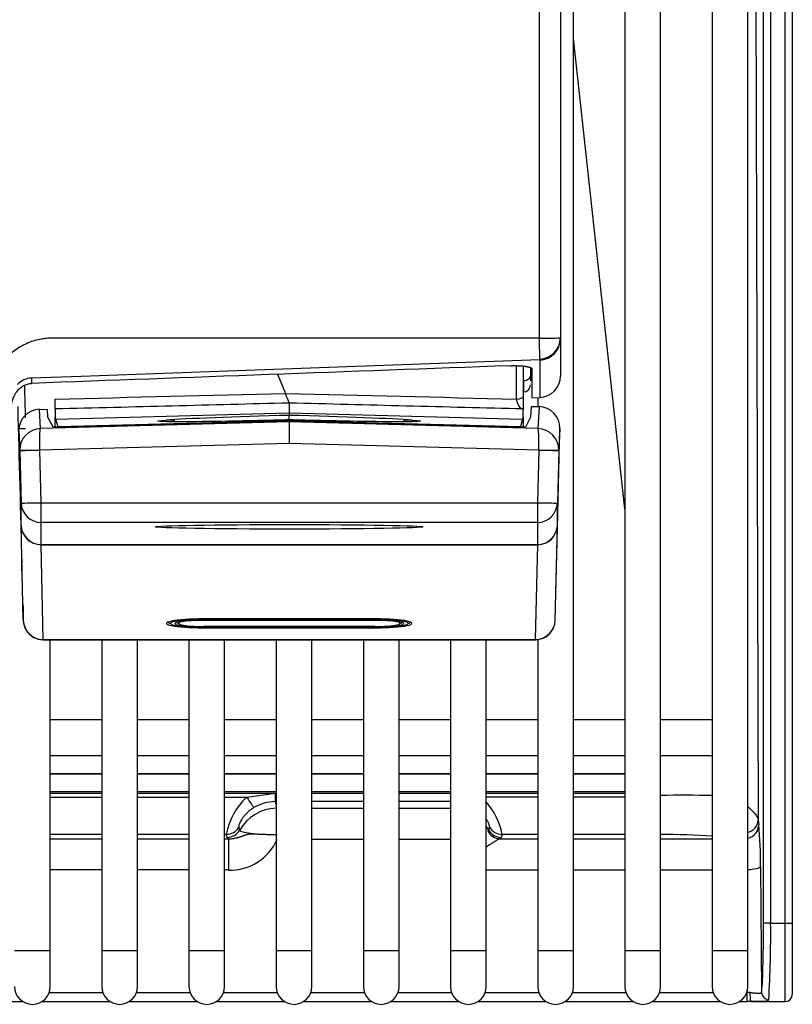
# Model space of a CAD drawing. Header units: millimetres. Extents: x 47 to 352, y 19 to 432.
# Tile 6 of 31: x 143 to 154, y 19 to 33. Entities that reach past the tile are written whole.
import ezdxf

# ---------------------------------------------------------------- set-up
doc = ezdxf.new("R2010")
doc.units = ezdxf.units.MM
doc.layers.add('146338PRO-HÜLLEN', color=7, linetype='Continuous')
doc.layers.add('Standard', color=7, linetype='Continuous')

# ---------------------------------------------------------------- blocks, each defined once
blk = doc.blocks.new('SE1')
at = {"layer": '146338PRO-HÜLLEN', "color": 7, "linetype": 'Continuous'}
for p, q in [((150.772, 40.988), (150.772, 28.246)), ((151.072, 40.988), (151.072, 28.249)), ((151.254, 19.658), (151.254, 40.988)), ((151.976, 40.358), (151.976, 19.658)), ((152.476, 19.658), (152.476, 40.358)), ((153.198, 40.358), (153.198, 19.658)), ((153.698, 19.658), (153.698, 40.358)), ((153.918, 20.046), (153.918, 39.756)), ((154.018, 39.756), (154.018, 20.046)), ((154.222, 20.046), (154.222, 39.756)), ((154.322, 39.756), (154.322, 20.046)), ((153.796, 38.759), (153.844, 21.49)), ((151.976, 25.854), (151.254, 32.446)), ((151.072, 28.249), (151.072, 28.234)), ((151.072, 28.234), (151.072, 27.714)), ((150.782, 27.94), (146.926, 27.802)), ((150.782, 27.94), (150.782, 27.414)), ((146.926, 27.802), (144.357, 27.71)), ((150.454, 27.392), (150.454, 27.86)), ((150.552, 27.854), (150.552, 27.429)), ((150.652, 27.834), (150.652, 27.726)), ((150.672, 27.815), (150.672, 27.41)), ((144.357, 27.71), (143.661, 27.686)), ((143.661, 27.686), (143.661, 27.612)), ((147.107, 27.74), (147.218, 27.47)), ((150.652, 27.726), (150.652, 27.648)), ((150.555, 27.492), (150.559, 27.492)), ((143.992, 27.253), (143.992, 27.392)), ((147.271, 27.34), (147.272, 27.339)), ((147.272, 27.338), (147.272, 27.339)), ((147.272, 27.336), (147.272, 27.199)), ((147.272, 27.336), (147.272, 27.336)), ((150.552, 27.429), (150.552, 27.248)), ((150.672, 27.41), (150.782, 27.414)), ((150.754, 27.413), (150.754, 27.287)), ((143.773, 27.248), (143.883, 27.251)), ((143.787, 26.98), (143.773, 27.248)), ((143.889, 27.14), (143.883, 27.251)), ((143.992, 27.253), (143.992, 27.139)), ((144.001, 27.109), (147.272, 27.199)), ((147.272, 27.199), (147.272, 27.163)), ((147.272, 27.199), (150.542, 27.109)), ((150.552, 27.139), (150.552, 27.253)), ((150.662, 27.29), (150.654, 27.14)), ((150.662, 27.29), (150.772, 27.287)), ((150.772, 27.287), (150.756, 26.98)), ((150.772, 27.287), (150.772, 27.287)), ((147.272, 27.071), (143.787, 26.98)), ((143.961, 27), (143.889, 27.14)), ((147.272, 27.086), (143.961, 27)), ((144.001, 27.109), (143.992, 27.139)), ((143.992, 27), (143.992, 27.139)), ((144.033, 27.002), (144.001, 27.109)), ((147.272, 27.087), (144.033, 27.002)), ((147.272, 27.1), (147.272, 27.087)), ((150.51, 27.002), (147.272, 27.087)), ((147.272, 27.071), (147.272, 27.086)), ((150.582, 27), (147.272, 27.086)), ((147.272, 27.071), (147.272, 26.769)), ((150.756, 26.98), (147.272, 27.071)), ((150.542, 27.109), (150.51, 27.002)), ((150.552, 27.139), (150.542, 27.109)), ((150.552, 27.139), (150.552, 27)), ((150.654, 27.14), (150.582, 27)), ((143.481, 26.943), (143.495, 26.672)), ((144.033, 27.002), (144.033, 27.001)), ((150.51, 27.002), (150.51, 27.001)), ((151.033, 25.586), (151.064, 26.979)), ((151.064, 26.979), (151.048, 26.672)), ((143.495, 26.672), (143.514, 25.934)), ((147.272, 26.769), (143.775, 26.677)), ((143.794, 25.939), (143.775, 26.677)), ((143.775, 26.677), (143.775, 26.677)), ((150.768, 26.677), (147.272, 26.769)), ((150.768, 26.677), (150.749, 25.939)), ((150.768, 26.677), (150.768, 26.677)), ((151.048, 26.672), (151.029, 25.934)), ((143.514, 25.626), (143.514, 25.934)), ((143.794, 25.939), (150.749, 25.939)), ((143.794, 25.662), (143.794, 25.939)), ((150.749, 25.939), (150.749, 25.662)), ((151.029, 25.626), (151.029, 25.934)), ((143.544, 24.291), (143.515, 25.622)), ((143.794, 25.353), (143.794, 25.662)), ((150.749, 25.662), (143.794, 25.662)), ((150.749, 25.662), (150.749, 25.353)), ((150.999, 24.291), (151.029, 25.622)), ((150.999, 24.291), (151.033, 25.586)), ((143.794, 25.353), (150.749, 25.353)), ((143.824, 24.021), (143.794, 25.351)), ((143.794, 25.351), (150.749, 25.351)), ((150.749, 25.351), (150.719, 24.021)), ((143.538, 24.522), (143.54, 24.468)), ((143.54, 24.468), (143.544, 24.291)), ((148.481, 24.31), (146.061, 24.31)), ((146.061, 24.31), (146.061, 24.31)), ((146.061, 24.31), (148.481, 24.31)), ((146.072, 24.304), (146.072, 24.31)), ((146.072, 24.304), (148.472, 24.304)), ((148.472, 24.297), (146.072, 24.297)), ((146.072, 24.297), (146.072, 24.297)), ((146.072, 24.297), (148.472, 24.297)), ((146.072, 24.291), (146.072, 24.297)), ((146.072, 24.291), (148.472, 24.291)), ((148.472, 24.31), (148.472, 24.304)), ((148.472, 24.297), (148.472, 24.297)), ((148.472, 24.297), (148.472, 24.291)), ((148.481, 24.31), (148.481, 24.31)), ((145.586, 24.27), (145.586, 24.267)), ((146.061, 24.19), (146.061, 24.185)), ((146.061, 24.185), (148.481, 24.185)), ((146.072, 24.198), (146.072, 24.204)), ((148.472, 24.204), (146.072, 24.204)), ((146.072, 24.204), (146.072, 24.204)), ((146.072, 24.204), (148.472, 24.204)), ((146.072, 24.198), (148.472, 24.198)), ((148.472, 24.19), (146.072, 24.19)), ((146.072, 24.19), (146.072, 24.19)), ((146.072, 24.19), (148.472, 24.19)), ((148.472, 24.198), (148.472, 24.204)), ((148.472, 24.204), (148.472, 24.204)), ((148.472, 24.19), (148.472, 24.19)), ((148.481, 24.19), (148.481, 24.185)), ((148.957, 24.267), (148.957, 24.27)), ((143.821, 24.018), (150.723, 24.018)), ((143.824, 24.021), (143.825, 24.02)), ((143.825, 24.02), (150.719, 24.02)), ((143.922, 19.658), (143.922, 24.018)), ((144.644, 24.018), (144.644, 19.658)), ((145.144, 19.658), (145.144, 24.018)), ((145.866, 24.018), (145.866, 19.658)), ((146.366, 19.658), (146.366, 24.018)), ((147.088, 24.018), (147.088, 19.658)), ((147.588, 19.658), (147.588, 24.018)), ((148.31, 24.018), (148.31, 19.658)), ((148.81, 19.658), (148.81, 24.018)), ((149.532, 24.018), (149.532, 19.658)), ((150.032, 19.658), (150.032, 24.018)), ((150.719, 24.02), (150.719, 24.021)), ((150.754, 24.024), (150.754, 19.658)), ((144.644, 22.898), (143.922, 22.898)), ((145.866, 22.898), (145.144, 22.898)), ((147.088, 22.898), (146.366, 22.898)), ((148.31, 22.898), (147.588, 22.898)), ((149.532, 22.898), (148.81, 22.898)), ((150.754, 22.898), (150.032, 22.898)), ((151.976, 22.898), (151.254, 22.898)), ((153.198, 22.898), (152.476, 22.898)), ((143.922, 22.398), (144.644, 22.398)), ((145.144, 22.398), (145.866, 22.398)), ((146.366, 22.398), (147.088, 22.398)), ((147.588, 22.398), (148.31, 22.398)), ((148.81, 22.398), (149.532, 22.398)), ((150.032, 22.398), (150.754, 22.398)), ((151.254, 22.398), (151.976, 22.398)), ((152.476, 22.398), (153.198, 22.398)), ((143.922, 22.142), (144.644, 22.142)), ((144.644, 22.132), (143.922, 22.132)), ((145.144, 22.142), (145.866, 22.142)), ((145.866, 22.132), (145.144, 22.132)), ((146.366, 22.142), (147.088, 22.142)), ((147.088, 22.132), (146.366, 22.132)), ((147.588, 22.142), (148.31, 22.142)), ((148.31, 22.132), (147.588, 22.132)), ((148.81, 22.142), (149.532, 22.142)), ((149.532, 22.132), (148.81, 22.132)), ((150.032, 22.142), (150.754, 22.142)), ((150.754, 22.132), (150.032, 22.132)), ((151.254, 22.142), (151.976, 22.142)), ((151.976, 22.132), (151.254, 22.132)), ((143.922, 21.89), (144.644, 21.89)), ((143.922, 21.869), (144.644, 21.869)), ((143.922, 21.813), (144.644, 21.813)), ((145.144, 21.89), (145.866, 21.89)), ((145.144, 21.869), (145.866, 21.869)), ((145.144, 21.813), (145.866, 21.813)), ((146.366, 21.89), (147.088, 21.89)), ((146.366, 21.869), (147.074, 21.869)), ((146.366, 21.813), (146.677, 21.813)), ((146.677, 21.813), (147.074, 21.868)), ((147.074, 21.869), (147.088, 21.869)), ((147.074, 21.868), (147.088, 21.868)), ((147.588, 21.89), (148.31, 21.89)), ((147.588, 21.869), (148.31, 21.869)), ((147.588, 21.868), (148.31, 21.868)), ((148.81, 21.89), (149.532, 21.89)), ((148.81, 21.869), (149.532, 21.869)), ((148.81, 21.868), (149.532, 21.868)), ((150.032, 21.89), (150.754, 21.89)), ((150.032, 21.869), (150.754, 21.869)), ((150.754, 21.813), (150.032, 21.813)), ((151.254, 21.89), (151.976, 21.89)), ((151.254, 21.869), (151.976, 21.869)), ((151.976, 21.813), (151.254, 21.813)), ((147.088, 21.749), (147.074, 21.749)), ((147.074, 21.749), (147.088, 21.701)), ((148.31, 21.749), (147.588, 21.749)), ((149.532, 21.749), (148.81, 21.749)), ((147.588, 21.658), (148.31, 21.658)), ((148.81, 21.658), (149.532, 21.658)), ((153.844, 21.49), (153.851, 21.429)), ((144.644, 21.289), (143.922, 21.289)), ((145.866, 21.289), (145.144, 21.289)), ((146.39, 21.289), (146.366, 21.289)), ((146.401, 21.248), (146.39, 21.289)), ((146.564, 21.392), (146.576, 21.35)), ((150.067, 21.35), (150.079, 21.392)), ((150.254, 21.289), (150.242, 21.248)), ((150.754, 21.289), (150.254, 21.289)), ((151.976, 21.289), (151.254, 21.289)), ((143.922, 21.23), (144.644, 21.23)), ((145.144, 21.23), (145.866, 21.23)), ((146.366, 21.23), (146.421, 21.23)), ((146.421, 21.23), (146.421, 20.791)), ((148.31, 21.217), (147.588, 21.217)), ((149.532, 21.217), (148.81, 21.217)), ((150.222, 21.23), (150.754, 21.23)), ((151.254, 21.23), (151.976, 21.23)), ((152.476, 21.23), (153.198, 21.23)), ((153.875, 20.842), (153.892, 19.074)), ((144.644, 20.791), (143.922, 20.791)), ((145.866, 20.791), (145.144, 20.791)), ((146.421, 20.791), (146.366, 20.791)), ((150.754, 20.79), (150.032, 20.79)), ((151.976, 20.79), (151.254, 20.79)), ((153.198, 20.79), (152.476, 20.79)), ((154.018, 20.046), (153.918, 20.046)), ((154.018, 20.046), (154.222, 20.046)), ((154.222, 20.046), (154.322, 20.046)), ((154.222, 18.946), (154.222, 20.046)), ((154.322, 20.046), (154.322, 19.046)), ((143.922, 19.658), (143.422, 19.658)), ((143.922, 19.158), (143.922, 19.658)), ((145.144, 19.658), (144.644, 19.658)), ((144.644, 19.658), (144.644, 19.158)), ((145.144, 19.158), (145.144, 19.658)), ((146.366, 19.658), (145.866, 19.658)), ((145.866, 19.658), (145.866, 19.158)), ((146.366, 19.158), (146.366, 19.658)), ((147.588, 19.658), (147.088, 19.658)), ((147.088, 19.658), (147.088, 19.158)), ((147.588, 19.158), (147.588, 19.658)), ((148.81, 19.658), (148.31, 19.658)), ((148.31, 19.658), (148.31, 19.158)), ((148.81, 19.158), (148.81, 19.658)), ((150.032, 19.658), (149.532, 19.658)), ((149.532, 19.658), (149.532, 19.158)), ((150.032, 19.158), (150.032, 19.658)), ((151.254, 19.658), (150.754, 19.658)), ((150.754, 19.658), (150.754, 19.158)), ((151.254, 19.158), (151.254, 19.658)), ((152.476, 19.658), (151.976, 19.658)), ((151.976, 19.658), (151.976, 19.158)), ((152.476, 19.158), (152.476, 19.658)), ((153.698, 19.658), (153.198, 19.658)), ((153.198, 19.658), (153.198, 19.158)), ((153.698, 19.158), (153.698, 19.658)), ((143.907, 19.074), (144.658, 19.074)), ((145.129, 19.074), (145.88, 19.074)), ((146.351, 19.074), (147.102, 19.074)), ((147.573, 19.074), (148.324, 19.074)), ((148.795, 19.074), (149.546, 19.074)), ((150.017, 19.074), (150.768, 19.074)), ((151.239, 19.074), (151.99, 19.074)), ((152.461, 19.074), (153.212, 19.074)), ((153.683, 19.074), (153.691, 19.074)), ((153.691, 19.074), (153.691, 19.101)), ((153.691, 18.948), (153.691, 19.074)), ((142.584, 18.948), (143.537, 18.948)), ((143.806, 18.948), (144.759, 18.948)), ((145.028, 18.948), (145.981, 18.948)), ((146.25, 18.948), (147.203, 18.948)), ((147.472, 18.948), (148.425, 18.948)), ((148.694, 18.948), (149.647, 18.948)), ((149.916, 18.948), (150.869, 18.948)), ((151.138, 18.948), (152.091, 18.948)), ((152.36, 18.948), (153.313, 18.948)), ((153.582, 18.948), (153.691, 18.948)), ((153.86, 18.946), (154.222, 18.946))]:
    blk.add_line(p, q, dxfattribs=at)
for centre, radius, start, end in [((150.839, 37.738), 9.492, 269.5952, 271.4062), ((267.434, 31.764), 116.716, 181.72716, 181.87157), ((150.772, 28.252), 0.3, 271.7284, 359.4217), ((150.766, 28.245), 0.306, 273.0141, 0.7035), ((150.775, 28.237), 0.297, 271.4568, 359.5644), ((147.644, 27.643), 3.152, 5.5809, 5.6191), ((147.644, 27.643), 3.152, 5.4688, 5.5809), ((147.644, 27.643), 3.152, 5.3937, 5.4688), ((143.672, 27.389), 0.297, 92.1537, 135.3302), ((143.637, 28.181), 0.569, 272.0275, 272.4541), ((150.772, 27.714), 0.3, 272, 0), ((542.729, 37.286), 399.287, 181.39282, 181.45785), ((150.552, 27.592), 0.1, 270.1225, 0.011), ((121.25, 26.869), 26.023, 0.4584, 0.6491), ((143.55, 28.033), 1.053, 266.1545, 271.3931), ((143.795, 26.68), 0.3, 91.5783, 180.983), ((150.748, 26.68), 0.3, 359.015, 88.4237), ((143.795, 26.68), 0.3, 181.0003, 181.4993), ((150.748, 26.68), 0.3, 358.5007, 358.9997), ((143.823, 24.3), 0.279, 181.7112, 270.2286), ((150.72, 24.3), 0.279, 269.7714, 358.2888), ((143.824, 24.298), 0.28, 182.1025, 239.6949), ((150.719, 24.298), 0.28, 301.6113, 344.2727), ((143.819, 24.294), 0.273, 238.6567, 245.0957), ((143.819, 24.294), 0.273, 269.4753, 271.5346), ((152.11, 24.247), 1.41, 189.2625, 189.348), ((150.724, 24.294), 0.273, 294.9044, 301.3433), ((147.314, 21.123), 0.94, 132.7471, 169.799), ((202.468, 21.809), 55.395, 179.9383, 180.0617), ((152.819, 8.467), 13.372, 88.355, 91.4713), ((147.077, 21.17), 0.579, 90.2635, 121.2507), ((149.324, 21.12), 0.945, 10.3034, 41.9755), ((153.657, 21.501), 0.187, 280.9754, 356.5507), ((153.652, 21.43), 0.2, 283.5869, 359.6242), ((153.651, 21.431), 0.201, 283.7841, 359.394), ((148.674, 20.927), 5.202, 359.0668, 5.5428), ((152.436, 8.679), 12.611, 86.501, 89.8165), ((146.445, 21.506), 0.716, 268.0714, 336.1816), ((139.477, 19.875), 14.542, 356.4612, 0.6761), ((143.672, 19.158), 0.25, 180, 0), ((144.894, 19.158), 0.25, 180, 0), ((146.116, 19.158), 0.25, 180, 0), ((147.338, 19.158), 0.25, 180, 0), ((148.56, 19.158), 0.25, 180, 0), ((149.782, 19.158), 0.25, 180, 0), ((151.004, 19.158), 0.25, 180, 0), ((152.226, 19.158), 0.25, 180, 0), ((153.448, 19.158), 0.25, 180, 0), ((154.222, 19.046), 0.1, 270, 0), ((153.877, 21.731), 2.785, 267.2503, 269.6893)]:
    blk.add_arc(centre, radius, start, end, dxfattribs=at)
for centre, major_axis, ratio, start_param, end_param in [((175.589, 28.294), (-75.6, -2.6), 0.006057, -1.230923, -1.134993), ((150.452, 27.429), (0.1, 0), 0.368871, 4.738569, 6.283185), ((143.444, 28.305), (0.303, -11.588), 0.000457, -1.482833, -1.289409), ((143.781, 26.951), (-0.3, -0.008), 0.991709, 4.712766, 6.259742), ((150.764, 26.986), (-0.011, -0.3), 0.998933, 1.582011, 3.152664), ((147.256, 27.131), (1.825, 0.048), 0.017451, 1.561733, 2.782161), ((145.563, 26.498), (-0.044, 0.598), 0.936025, 6.015536, 6.233592), ((147.287, 27.131), (1.825, -0.048), 0.017451, 0.359432, 1.57986), ((148.98, 26.498), (-0.044, -0.598), 0.936025, 3.191186, 3.413554), ((143.775, 26.68), (-0.28, -0.007), 0.008724, 0.000457, 1.570567), ((143.775, 26.68), (-0.28, -0.005), 0.008725, 0.000609, 1.570644), ((150.768, 26.68), (0.28, -0.005), 0.008725, 4.712541, 6.282577), ((150.768, 26.68), (0.28, -0.007), 0.008724, 4.712618, 6.282728), ((143.794, 25.942), (-0.28, -0.007), 0.008724, 0.000457, 1.570568), ((143.794, 25.942), (-0.28, 0), 0.999848, 0.02618, 1.570796), ((150.749, 25.942), (0.28, -0.007), 0.008724, 4.712617, 6.282728), ((150.749, 25.942), (0.28, 0), 0.999848, 4.712389, 6.257005), ((143.529, 25.066), (-0.015, 0.56), 0.000457, 0.017441, 0.122161), ((143.794, 25.633), (-0.28, 0), 0.999848, 0.02618, 1.570796), ((143.794, 25.629), (-0.28, -0.006), 0.992542, 0.003748, 1.548508), ((150.749, 25.633), (0.28, 0), 0.999848, 4.712389, 6.257005), ((150.749, 25.629), (0.28, -0.006), 0.992542, 4.734678, 6.279438), ((151.014, 25.066), (0.015, 0.56), 0.000457, -0.122161, -0.017441), ((143.809, 25.073), (-0.015, 0.28), 0.000912, 0.017406, 0.122125), ((150.734, 25.073), (0.015, 0.28), 0.000912, -0.122125, -0.017406), ((143.539, 24.448), (-0.06, 2.3), 0.000457, -1.538544, -1.289409), ((146.061, 24.248), (0.51, 0), 0.121869, 1.570796, 4.712389), ((146.072, 24.247), (0.466, 0), 0.121869, 1.570796, 4.712389), ((146.072, 24.247), (0.406, 0), 0.121869, 1.570796, 4.712389), ((146.072, 24.247), (0.355, 0), 0.121869, 1.570796, 4.712389), ((148.472, 24.247), (-0.466, 0), 0.121869, 1.570796, 4.712389), ((148.472, 24.247), (-0.406, 0), 0.121869, 1.570796, 4.712389), ((148.472, 24.247), (-0.355, 0), 0.121869, 1.570796, 4.712389), ((148.481, 24.248), (-0.51, 0), 0.121869, 1.570796, 4.712389), ((146.061, 24.269), (0.49, 0), 0.121869, 3.19759, 3.520237), ((146.072, 24.267), (0.486, 0), 0.121869, 3.078402, 3.143736), ((146.072, 24.267), (0.386, 0), 0.121869, 3.232778, 3.543107), ((148.472, 24.267), (-0.386, 0), 0.121869, -3.543107, -3.232777), ((148.481, 24.269), (-0.49, 0), 0.121869, -3.517734, -3.19759), ((148.472, 24.267), (-0.486, 0), 0.121869, 3.139449, 3.202055), ((143.825, 24.298), (0.149, 0.237), 0.974206, 3.170967, 3.71265), ((150.719, 24.298), (-0.148, 0.237), 0.974219, 2.57091, 3.13352), ((146.677, 21.837), (0.102, -0.172), 0.061263, 4.81585, 6.159942), ((147.1, 21.062), (-0.577, -0.163), 0.991957, 4.459143, 5.500955), ((149.544, 21.062), (-0.577, 0.163), 0.991957, 3.923823, 4.03482), ((146.39, 21.488), (0.192, 0.054), 0.991957, 4.438938, 5.500955), ((146.401, 21.446), (0.192, 0.054), 0.991957, 4.438938, 5.500955), ((147.1, 21.352), (-0.524, 0), 0.121869, 0.034445, 1.547674), ((149.544, 21.352), (0.524, 0), 0.121869, -0.239558, -0.034445), ((150.222, 21.429), (0.089, -0.179), 0.964202, 4.743634, 5.805651), ((150.242, 21.446), (-0.192, 0.054), 0.991957, 0.782231, 1.844247), ((150.254, 21.488), (-0.192, 0.054), 0.991957, 0.782231, 1.844247), ((147.1, 21.25), (-0.699, 0), 0.121869, 0.034445, 0.241546), ((149.544, 21.25), (0.699, 0), 0.121869, -0.239558, -0.034445), ((153.883, 20.046), (0, -1), 0.034921, 0.23715, 1.570796), ((153.692, 19.031), (0.2, -0.001), 0.211907, 1.384297, 1.576376), ((153.748, 19.047), (0.0011, 0.1), 0.199948, 1.317768, 2.962383), ((153.991, 19.074), (0.099, -0.0143), 0.971452, 3.289237, 4.851835), ((153.692, 18.931), (-0.3, 0), 0.055027, 4.523255, 4.715334), ((153.748, 19.047), (0.0011, 0.1), 0.199948, 2.962383, 3.195033)]:
    blk.add_ellipse(centre, major_axis=major_axis, ratio=ratio, start_param=start_param, end_param=end_param, dxfattribs=at)
blk.add_ellipse((147.272, 25.601), major_axis=(-1.873, 0), ratio=0.017452, dxfattribs=at)
for points, degree, knots in [([(150.772, 28.246), (150.386, 28.246), (149.614, 28.246), (148.456, 28.246), (147.49, 28.246), (146.816, 28.246), (146.427, 28.246), (146.145, 28.246), (145.825, 28.246), (145.515, 28.246), (145.201, 28.246), (144.944, 28.246), (144.73, 28.246), (144.564, 28.246), (144.426, 28.246), (144.316, 28.246), (144.248, 28.246), (144.192, 28.246), (144.159, 28.246), (144.133, 28.246), (144.121, 28.246), (144.099, 28.246), (144.066, 28.246), (144.023, 28.246), (143.98, 28.246), (143.953, 28.246), (143.939, 28.246), (143.939, 28.246), (143.93, 28.246), (143.913, 28.245), (143.886, 28.244), (143.847, 28.24), (143.786, 28.231), (143.677, 28.207), (143.516, 28.14), (143.358, 28.027), (143.222, 27.874), (143.126, 27.694), (143.089, 27.555), (143.076, 27.463), (143.073, 27.425), (143.072, 27.402), (143.072, 27.383), (143.072, 27.382), (143.072, 27.361), (143.072, 27.324), (143.072, 27.287), (143.072, 27.272), (143.072, 27.245), (143.072, 27.213), (143.072, 27.134), (143.072, 27.018), (143.072, 26.861), (143.072, 26.732), (143.072, 26.626), (143.072, 26.486), (143.072, 26.171), (143.072, 25.886), (143.072, 25.694)], 3, [0, 0, 0, 0, 0.125, 0.25, 0.375, 0.4375, 0.46875, 0.5, 0.53125, 0.5625, 0.59375, 0.625, 0.640625, 0.65625, 0.671875, 0.679688, 0.6875, 0.691406, 0.695313, 0.697266, 0.698242, 0.699219, 0.701172, 0.703125, 0.707031, 0.710938, 0.712891, 0.714844, 0.71582, 0.716797, 0.71875, 0.722656, 0.726563, 0.734375, 0.75, 0.765625, 0.78125, 0.796875, 0.8125, 0.816406, 0.820313, 0.822266, 0.823242, 0.824219, 0.828125, 0.830078, 0.832031, 0.833984, 0.835938, 0.839844, 0.84375, 0.859375, 0.875, 0.890625, 0.898437, 0.90625, 0.9375, 1, 1, 1, 1]), ([(150.372, 27.859), (150.432, 27.862), (150.49, 27.859), (150.546, 27.857), (150.587, 27.85), (150.672, 27.837), (150.672, 27.815)], 2, [0, 0, 0, 0.25, 0.25, 0.5, 0.5, 1, 1, 1]), ([(143.372, 27.226), (143.372, 27.227), (143.372, 27.228), (143.372, 27.231), (143.372, 27.235), (143.372, 27.241), (143.372, 27.249), (143.373, 27.261), (143.374, 27.278), (143.377, 27.302), (143.383, 27.341), (143.397, 27.389), (143.422, 27.45), (143.46, 27.509), (143.507, 27.554), (143.547, 27.58), (143.573, 27.593), (143.601, 27.603), (143.629, 27.609), (143.648, 27.611), (143.657, 27.612)], 3, [0, 0, 0, 0, 0.009725, 0.020128, 0.031394, 0.042388, 0.062984, 0.083641, 0.125557, 0.180871, 0.250498, 0.384668, 0.499065, 0.656158, 0.785585, 0.833932, 0.878946, 0.921171, 0.961266, 1, 1, 1, 1]), ([(150.652, 27.726), (150.652, 27.705), (150.641, 27.685), (150.605, 27.655), (150.579, 27.646), (150.553, 27.646)], 3, [0, 0, 0, 0, 0.5, 0.5, 1, 1, 1, 1]), ([(147.272, 27.339), (147.271, 27.341), (147.269, 27.344), (147.266, 27.351), (147.262, 27.361), (147.257, 27.373), (147.248, 27.396), (147.237, 27.425), (147.225, 27.453), (147.22, 27.466), (147.218, 27.47)], 3, [0, 0, 0, 0, 0.079497, 0.168311, 0.266375, 0.373087, 0.487264, 0.751564, 0.918134, 1, 1, 1, 1]), ([(150.454, 27.392), (150.455, 27.377), (150.458, 27.361), (150.469, 27.329), (150.477, 27.313), (150.495, 27.286), (150.505, 27.274), (150.528, 27.258), (150.539, 27.253), (150.552, 27.253)], 3, [0, 0, 0, 0, 0.25, 0.25, 0.5, 0.5, 0.75, 0.75, 1, 1, 1, 1]), ([(150.768, 26.677), (150.768, 26.685), (150.769, 26.702), (150.769, 26.727), (150.769, 26.752), (150.77, 26.777), (150.77, 26.801), (150.769, 26.825), (150.769, 26.847), (150.769, 26.869), (150.768, 26.89), (150.767, 26.91), (150.766, 26.93), (150.764, 26.949), (150.762, 26.965), (150.759, 26.977), (150.757, 26.979), (150.756, 26.98)], 3, [0, 0, 0, 0, 0.052769, 0.106225, 0.160368, 0.215202, 0.270726, 0.326943, 0.383854, 0.44146, 0.499764, 0.560926, 0.630977, 0.709913, 0.797731, 0.894428, 1, 1, 1, 1]), ([(153.701, 21.677), (153.702, 21.677), (153.716, 21.664), (153.743, 21.639), (153.775, 21.606), (153.8, 21.577), (153.819, 21.55), (153.833, 21.527), (153.841, 21.507), (153.843, 21.496), (153.844, 21.49)], 3, [0.3810895, 0.3810895, 0.3810895, 0.3810895, 0.3864858, 0.4902633, 0.5883107, 0.6813656, 0.7692247, 0.8516953, 0.9286392, 0.9999548, 0.9999548, 0.9999548, 0.9999548]), ([(146.776, 21.665), (146.768, 21.66), (146.753, 21.651), (146.731, 21.635), (146.711, 21.62), (146.693, 21.604), (146.676, 21.587), (146.66, 21.571), (146.646, 21.555), (146.633, 21.539), (146.621, 21.524), (146.611, 21.508), (146.598, 21.488), (146.585, 21.463), (146.573, 21.437), (146.566, 21.416), (146.563, 21.4), (146.564, 21.395), (146.564, 21.392)], 3, [0, 0, 0, 0, 0.050475, 0.099343, 0.146773, 0.19295, 0.238072, 0.282355, 0.326024, 0.369315, 0.412472, 0.455738, 0.499356, 0.595293, 0.691259, 0.789399, 0.891721, 1, 1, 1, 1]), ([(150.079, 21.392), (150.079, 21.393), (150.08, 21.396), (150.079, 21.403), (150.078, 21.411), (150.075, 21.421), (150.071, 21.433), (150.066, 21.446), (150.059, 21.461), (150.051, 21.477), (150.042, 21.492), (150.036, 21.503), (150.033, 21.508)], 3, [0, 0, 0, 0, 0.0609658, 0.1198959, 0.1770647, 0.2327726, 0.2873439, 0.3411238, 0.3944725, 0.4477591, 0.501354, 0.5418384, 0.5418384, 0.5418384, 0.5418384]), ([(146.421, 21.23), (146.43, 21.23), (146.446, 21.229), (146.469, 21.23), (146.492, 21.233), (146.514, 21.237), (146.535, 21.242), (146.555, 21.247), (146.574, 21.253), (146.592, 21.259), (146.61, 21.266), (146.626, 21.272), (146.643, 21.277), (146.659, 21.283), (146.675, 21.287), (146.69, 21.291), (146.706, 21.295), (146.722, 21.297), (146.735, 21.299), (146.748, 21.3), (146.762, 21.299), (146.781, 21.298), (146.806, 21.297), (146.837, 21.295), (146.875, 21.293), (146.921, 21.292), (146.974, 21.29), (147.034, 21.289), (147.077, 21.288), (147.1, 21.288)], 3, [0, 0, 0, 0, 0.035811, 0.07056, 0.104276, 0.136999, 0.168775, 0.199655, 0.229697, 0.258966, 0.28753, 0.315463, 0.342843, 0.369752, 0.396274, 0.422496, 0.448507, 0.474396, 0.500253, 0.514999, 0.53757, 0.567978, 0.606219, 0.652289, 0.706184, 0.767901, 0.837441, 0.914805, 1, 1, 1, 1]), ([(150.222, 21.23), (150.219, 21.229), (150.212, 21.226), (150.201, 21.221), (150.189, 21.214), (150.175, 21.206), (150.161, 21.197), (150.145, 21.187), (150.121, 21.171), (150.086, 21.148), (150.054, 21.127), (150.037, 21.116), (150.036, 21.115)], 3, [0, 0, 0, 0, 0.0706587, 0.1413506, 0.2121819, 0.2832585, 0.354685, 0.4265645, 0.4989982, 0.666675, 0.8332685, 0.8399131, 0.8399131, 0.8399131, 0.8399131]), ([(153.875, 20.842), (153.873, 20.829), (153.851, 20.815), (153.783, 20.798), (153.741, 20.792), (153.698, 20.791)], 3, [0, 0, 0, 0, 0.5, 0.5, 0.9254098, 0.9254098, 0.9254098, 0.9254098]), ([(153.729, 19.073), (153.734, 19.072), (153.745, 19.072), (153.762, 19.07), (153.781, 19.069), (153.802, 19.067), (153.824, 19.065), (153.846, 19.064), (153.867, 19.063), (153.881, 19.065), (153.889, 19.068), (153.891, 19.072), (153.892, 19.074)], 3, [0, 0, 0, 0, 0.054419, 0.120416, 0.19805, 0.287356, 0.388354, 0.501055, 0.652047, 0.785367, 0.901235, 1, 1, 1, 1]), ([(153.862, 18.946), (153.862, 18.946), (153.85, 18.946), (153.826, 18.946), (153.789, 18.947), (153.762, 18.947), (153.748, 18.948)], 3, [0.7031111, 0.7031111, 0.7031111, 0.7031111, 0.7092294, 0.8064507, 0.9026373, 1, 1, 1, 1]), ([(153.991, 18.977), (153.991, 18.975), (153.99, 18.971), (153.986, 18.965), (153.98, 18.961), (153.973, 18.957), (153.963, 18.954), (153.951, 18.951), (153.937, 18.949), (153.918, 18.947), (153.894, 18.946), (153.873, 18.946), (153.862, 18.946)], 3, [0, 0, 0, 0, 0.0638117, 0.1266311, 0.1888187, 0.2507461, 0.3127893, 0.3753225, 0.4387111, 0.503306, 0.6088308, 0.7031111, 0.7031111, 0.7031111, 0.7031111])]:
    blk.add_open_spline(points, degree=degree, knots=knots, dxfattribs=at)
for points in [[(150.553, 27.646), (150.553, 27.558), (150.553, 27.505), (150.553, 27.495)], [(143.992, 27.392), (145.067, 27.418), (146.142, 27.444), (147.218, 27.47)], [(147.218, 27.47), (148.297, 27.444), (149.375, 27.418), (150.454, 27.392)], [(147.272, 27.336), (146.178, 27.308), (145.085, 27.28), (143.992, 27.253)], [(150.552, 27.253), (149.458, 27.28), (148.365, 27.308), (147.272, 27.336)], [(147.272, 27.1), (146.975, 27.092), (146.388, 27.079), (145.701, 27.071), (145.374, 27.078), (145.443, 27.09), (145.547, 27.098)], [(148.996, 27.098), (149.1, 27.09), (149.169, 27.078), (148.843, 27.071), (148.156, 27.079), (147.569, 27.092), (147.272, 27.1)]]:
    blk.add_open_spline(points, degree=3, dxfattribs=at)
blk.add_rational_spline([(143.775, 26.677), (143.774, 26.716), (143.773, 26.793), (143.775, 26.894), (143.78, 26.962), (143.785, 26.979), (143.787, 26.98)], [0.999999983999, 0.999999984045, 0.999999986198, 0.999999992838, 0.999999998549, 1, 1], degree=3, knots=[0, 0, 0, 0, 0.2455, 0.497, 0.7485, 1, 1, 1, 1], dxfattribs=at)

msp = doc.modelspace()

# ---------------------------------------------------------------- block references
at = {"layer": 'Standard'}
msp.add_blockref('SE1', (0, 0), dxfattribs=at)

doc.saveas('drawing.dxf')
